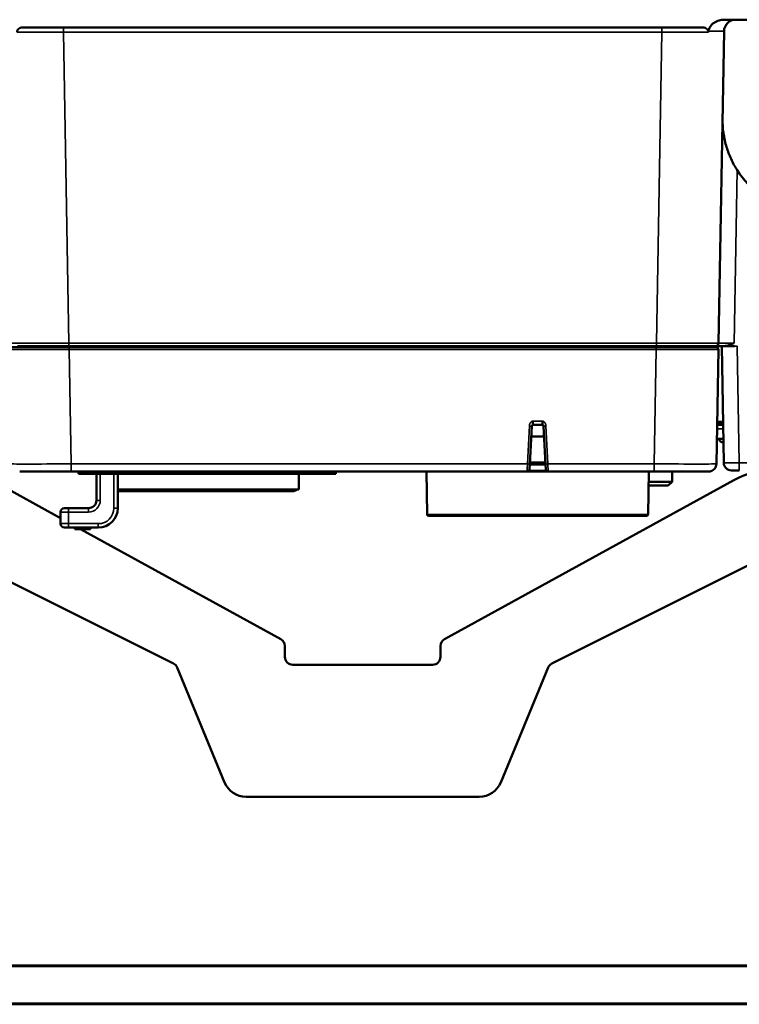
# Model space of a CAD drawing. Header units: millimetres. Extents: x 50 to 3176, y 50 to 2109.
# Tile 132 of 256: x 1144 to 1236, y 324 to 451. Entities that reach past the tile are written whole.
import ezdxf

# ---------------------------------------------------------------- set-up
doc = ezdxf.new("R2010")
doc.units = ezdxf.units.MM
doc.header["$LTSCALE"] = 10
doc.layers.add('Visible (ISO)', color=7, linetype='Continuous', lineweight=50)
doc.layers.add('Visible Narrow (ISO)', color=7, linetype='Continuous', lineweight=35)

msp = doc.modelspace()

# ---------------------------------------------------------------- linework, layer by layer
at = {"layer": 'Visible (ISO)'}
for p, q in [((1304.6068, 450.6384), (1234.4262, 450.6384)), ((1149.4799, 449.6384), (1149.4799, 449.6384)), ((1149.4799, 449.6384), (1226.4261, 449.6384)), ((1233.7267, 409.0314), (1234.4272, 449.1646)), ((1234.2312, 437.9354), (1234.2312, 437.9359)), ((1150.2071, 408.4884), (1142.5407, 408.4884)), ((1147.4457, 408.6384), (1147.1064, 408.6384)), ((1147.4457, 408.6384), (1147.1066, 408.6384)), ((1150.1771, 408.6384), (1150.1389, 408.6384)), ((1150.1775, 408.6384), (1150.177, 408.6384)), ((1225.7284, 408.6384), (1150.1775, 408.6384)), ((1150.2071, 408.4884), (1225.6988, 408.4884)), ((1150.6676, 408.6384), (1150.6637, 408.4884)), ((1156.103, 408.6384), (1156.103, 408.4884)), ((1156.214, 408.6384), (1156.2132, 408.4884)), ((1179.692, 408.6384), (1179.6927, 408.4884)), ((1183.453, 408.6384), (1183.453, 408.4884)), ((1192.453, 408.6384), (1192.453, 408.4884)), ((1196.603, 408.4884), (1196.603, 408.6384)), ((1196.6574, 408.4884), (1196.6582, 408.6384)), ((1199.2844, 408.6384), (1199.2838, 408.4884)), ((1199.348, 408.4884), (1199.348, 408.6384)), ((1202.1122, 408.4884), (1202.1128, 408.6384)), ((1208.453, 408.6384), (1208.453, 408.4884)), ((1212.453, 408.4884), (1212.453, 408.6384)), ((1218.7931, 408.6384), (1218.7937, 408.4884)), ((1221.558, 408.6384), (1221.558, 408.4884)), ((1221.6221, 408.4884), (1221.6215, 408.6384)), ((1224.2477, 408.6384), (1224.2485, 408.4884)), ((1224.303, 408.4884), (1224.303, 408.6384)), ((1225.0072, 408.4884), (1225.0073, 408.4884)), ((1225.2383, 408.6384), (1225.2422, 408.4884)), ((1225.6989, 408.4884), (1233.3743, 408.4884)), ((1225.7678, 408.6384), (1225.7289, 408.6384)), ((1225.7293, 408.6384), (1225.7289, 408.6384)), ((1228.1569, 408.6384), (1227.9347, 408.6384)), ((1228.7436, 408.6384), (1228.4602, 408.6384)), ((1228.7436, 408.6384), (1228.4602, 408.6384)), ((1228.8734, 408.6384), (1228.835, 408.6384)), ((1228.8734, 408.6384), (1228.835, 408.6384)), ((1233.4408, 393.471), (1233.6976, 408.1842)), ((1234.3872, 393.621), (1234.125, 408.6384)), ((1234.4153, 408.6384), (1234.3918, 408.6384)), ((1234.4153, 408.6384), (1235.7731, 408.6384)), ((1209.4395, 393.4605), (1209.6955, 398.3461)), ((1211.0606, 398.4884), (1209.8453, 398.4884)), ((1211.2104, 398.3461), (1211.4665, 393.4605)), ((1234.3022, 398.4884), (1233.5284, 398.4884)), ((1233.5354, 398.8884), (1233.7097, 398.8884)), ((1233.7429, 398.8884), (1234.2952, 398.8884)), ((1209.6243, 396.9884), (1211.2816, 396.9884)), ((1233.497, 396.6884), (1234.3336, 396.6884)), ((1209.4395, 393.4605), (1209.4034, 392.7727)), ((1211.465, 393.4884), (1209.4409, 393.4884)), ((1211.4665, 393.4606), (1211.5025, 392.7727)), ((1150.4638, 392.4884), (1143.8446, 392.4884)), ((1150.4639, 392.4884), (1150.4638, 392.4884)), ((1209.1033, 392.4884), (1150.4639, 392.4884)), ((1151.403, 392.1884), (1151.403, 392.4884)), ((1154.903, 392.1884), (1151.403, 392.1884)), ((1153.703, 388.7884), (1153.703, 392.1884)), ((1156.4824, 392.1884), (1154.903, 392.1884)), ((1156.453, 392.1884), (1156.453, 387.7884)), ((1156.4824, 392.1884), (1158.4453, 392.1884)), ((1158.4453, 392.1884), (1158.9736, 392.1884)), ((1158.9736, 392.1884), (1160.9535, 392.1884)), ((1174.5888, 392.1884), (1160.9535, 392.1884)), ((1175.6355, 392.1884), (1174.5888, 392.1884)), ((1175.6356, 392.1884), (1175.6378, 392.1884)), ((1175.6378, 392.1884), (1176.0979, 392.1884)), ((1176.0979, 392.1884), (1177.6601, 392.1884)), ((1181.003, 392.1884), (1177.6601, 392.1884)), ((1179.753, 392.1884), (1179.753, 390.1884)), ((1184.503, 392.1884), (1181.003, 392.1884)), ((1184.503, 392.4884), (1184.503, 392.1884)), ((1196.249, 386.9849), (1196.1529, 392.4884)), ((1211.7975, 392.4884), (1209.1097, 392.4884)), ((1225.442, 392.4884), (1211.8021, 392.4884)), ((1224.6569, 386.9849), (1224.753, 392.4884)), ((1225.442, 392.4884), (1231.8545, 392.4884)), ((1227.753, 392.4884), (1227.753, 391.1884)), ((1236.3867, 392.6386), (1235.3869, 392.6386)), ((1236.3869, 392.6386), (1235.3869, 392.6386)), ((1236.3867, 392.6386), (1236.3866, 392.6386)), ((1140.2036, 391.4006), (1149.103, 386.5059)), ((1198.471, 370.9234), (1235.7023, 391.4006)), ((1227.253, 390.6884), (1224.7216, 390.6884)), ((1227.753, 391.1884), (1224.7303, 391.1884)), ((1227.253, 390.6884), (1227.753, 391.1884)), ((1179.753, 390.1884), (1156.453, 390.1884)), ((1158.7789, 389.9884), (1156.6379, 389.9884)), ((1158.7789, 389.9884), (1158.7039, 390.1884)), ((1177.1271, 389.9884), (1158.7789, 389.9884)), ((1177.1271, 389.9884), (1177.2021, 390.1884)), ((1179.068, 389.9884), (1177.1271, 389.9884)), ((1149.603, 387.7884), (1150.103, 387.7884)), ((1150.103, 387.7884), (1152.703, 387.7884)), ((1149.103, 385.7884), (1149.103, 387.2884)), ((1224.4569, 386.7884), (1196.449, 386.7884)), ((1150.103, 385.2884), (1149.603, 385.2884)), ((1153.953, 385.2884), (1150.103, 385.2884)), ((1150.953, 385.0884), (1150.953, 385.2884)), ((1152.953, 385.0884), (1152.953, 385.2884)), ((1150.953, 385.0884), (1152.953, 385.0884)), ((1151.6802, 385.0884), (1177.4349, 370.9234)), ((1163.6181, 367.8059), (1138.1641, 380.5329)), ((1237.7418, 380.5329), (1212.2879, 367.8059)), ((1177.953, 368.6384), (1177.953, 370.0472)), ((1197.953, 370.0472), (1197.953, 368.6384)), ((1196.953, 367.6384), (1178.953, 367.6384)), ((1170.188, 352.4962), (1164.0955, 367.2922)), ((1211.8104, 367.2922), (1205.7179, 352.4962)), ((1172.962, 350.6384), (1202.9439, 350.6384)), ((1003.453, 328.9384), (1372.453, 328.9384)), ((1372.453, 323.9384), (1003.453, 323.9384))]:
    msp.add_line(p, q, dxfattribs=at)
for centre, radius, start, end in [((1235.927, 449.1384), 1.5, 90.000808, 178.999093), ((1246.2294, 437.7266), 12, 212.549417, 254.555388), ((1233.3267, 409.0384), 0.4, 321.500533, 358.994196), ((1233.7097, 398.5884), 0.3, 19.480242, 89.998689), ((1233.7429, 398.5884), 0.3, 90.001311, 93.172799), ((1234.2754, 398.7884), 0.3, 199.462199, 270), ((1234.203, 396.6884), 0.4, 180, 290.063481), ((1209.1038, 392.7884), 0.3, 269.906578, 357.00003), ((1211.8021, 392.7884), 0.3, 183.010089, 270.000217), ((1235.3869, 393.6384), 0.9998, 181.004993, 269.999976), ((1240.5215, 382.6384), 10, 90, 118.810794), ((1156.6379, 390.4884), 0.5, 248.286073, 270), ((1179.068, 390.4884), 0.5, 270, 323.130102), ((1149.603, 387.2884), 0.5, 90, 180), ((1152.703, 388.7884), 1, 270, 0), ((1153.953, 387.7884), 2.5, 270, 0), ((1196.449, 386.9884), 0.2, 181, 270), ((1224.4569, 386.9884), 0.2, 270, 359), ((1149.603, 385.7884), 0.5, 180, 270), ((1176.953, 370.0472), 1, 0, 61.189206), ((1198.953, 370.0472), 1, 118.810794, 180), ((1163.1708, 366.9114), 1, 22.380135, 63.434949), ((1178.953, 368.6384), 1, 180, 270), ((1196.953, 368.6384), 1, 270, 0), ((1212.7351, 366.9114), 1, 116.565051, 157.619865), ((1172.962, 353.6384), 3, 202.380135, 270), ((1202.9439, 353.6384), 3, 270, 337.619865)]:
    msp.add_arc(centre, radius, start, end, dxfattribs=at)
for centre, major_axis, ratio, start_param, end_param in [((1149.4796, 449.6381), (-7.3987, 0.0001), 0.00004641, 4.71234775, 5.49490572), ((1226.4265, 449.6381), (7.3984, 0.0001), 0.00004984, 0.78826636, 1.57085954), ((1150.1775, 408.6386), (-7.5984, -0.0001), 0.00001758, 0.73260801, 1.56571575), ((1153.2045, 408.6379), (-6.1283, 0.0006), 0.00003312, 5.46266242, 5.48784493), ((1153.2045, 408.6379), (-6.1283, 0.0006), 0.00003312, 5.33537821, 5.46212076), ((1225.7284, 408.6386), (-7.5984, 0.0001), 0.00001722, 1.57617373, 2.4160657), ((1222.7015, 408.6379), (-6.1283, -0.0006), 0.00003381, 3.98941218, 4.0893293), ((1222.7015, 408.6379), (-6.1283, -0.0006), 0.00003381, 3.9380406, 3.98883724), ((1225.7282, 408.6386), (7.5986, -0.0001), 0.00001723, 5.7844114, 5.94657927), ((1209.8439, 398.9884), (0.0014, -0.5), 0.0003272, 5.78178781, 6.28318425), ((1211.062, 398.9884), (-0.0014, -0.5), 0.00032822, 0.00000106, 0.50174679), ((1209.1399, 393.4762), (0.2996, -0.0157), 0.0174285, 0, 0.00019441), ((1211.766, 393.4762), (-0.2996, -0.0157), 0.0174285, 6.28307091, 6.28318531), ((1225.4421, 393.4884), (7.9987, -0.0174), 0.00218068, 6.28314513, 6.28319427), ((1236.3872, 393.6384), (-2, -0.0174), 0.01308477, 0.0001143, 0.00021483), ((1149.8536, 392.4884), (-0.6998, 0), 0.00002807, 2.63040666, 2.63047246)]:
    msp.add_ellipse(centre, major_axis=major_axis, ratio=ratio, start_param=start_param, end_param=end_param, dxfattribs=at)
for points, knots in [([(1232.4114, 449.1707), (1232.4316, 449.2639), (1232.4561, 449.3572), (1232.5299, 449.5501), (1232.5819, 449.6478), (1232.7716, 449.9299), (1232.9464, 450.1016), (1233.3449, 450.3737), (1233.5587, 450.4747), (1233.9901, 450.6048), (1234.2083, 450.6384), (1234.4262, 450.6384)], [0.001349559, 0.001349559, 0.001349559, 0.001349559, 0.030456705, 0.030456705, 0.063665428, 0.063665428, 0.132886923, 0.132886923, 0.196931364, 0.196931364, 0.256912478, 0.256912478, 0.256912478, 0.256912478]), ([(1143.5072, 449.0238), (1143.5066, 449.0287), (1143.506, 449.0336), (1143.5054, 449.0384), (1143.4983, 449.1051), (1143.509, 449.1849), (1143.5601, 449.3158), (1143.6119, 449.3873), (1143.7317, 449.497), (1143.8247, 449.5493), (1144.0149, 449.6182), (1144.1495, 449.6384), (1144.263, 449.6384)], [-0.001468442, -0.001468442, -0.001468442, -0.001468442, 0, 0, 0, 0.020258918, 0.020258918, 0.042428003, 0.042428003, 0.06914813, 0.06914813, 0.103184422, 0.103184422, 0.103184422, 0.103184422]), ([(1231.6429, 449.6384), (1231.7564, 449.6384), (1231.891, 449.6182), (1232.0812, 449.5493), (1232.1742, 449.497), (1232.294, 449.3873), (1232.3458, 449.3158), (1232.3832, 449.2199), (1232.3913, 449.1891), (1232.4092, 449.1609)], [-0.1031831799, -0.1031831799, -0.1031831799, -0.1031831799, -0.0691477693, -0.0691477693, -0.0424279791, -0.0424279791, -0.0202589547, -0.0202589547, -0.011350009, -0.011350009, -0.011350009, -0.011350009]), ([(1232.4093, 449.1601), (1232.4097, 449.1443), (1232.4107, 449.1143), (1232.4025, 449.0716), (1232.4, 449.0396), (1232.3987, 449.0236)], [0.066394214, 0.066394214, 0.066394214, 0.066394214, 0.333333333, 0.666666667, 1, 1, 1, 1]), ([(1234.2312, 437.936), (1234.2211, 437.3524), (1234.255, 436.7122), (1234.4324, 435.4363), (1234.576, 434.8003), (1234.8979, 433.7459), (1235.091, 433.2268), (1235.5578, 432.2104), (1235.8318, 431.7129), (1236.1143, 431.2703)], [-2.178849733, -2.178849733, -2.178849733, -2.178849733, -1.987926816, -1.987926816, -1.797003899, -1.797003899, -1.639298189, -1.639298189, -1.481757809, -1.481757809, -1.481757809, -1.481757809]), ([(1144.5287, 408.6384), (1144.1727, 408.6384), (1143.8398, 408.6384), (1143.5612, 408.6384), (1143.546, 408.6384)], [0.532974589, 0.532974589, 0.532974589, 0.532974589, 0.666666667, 0.674436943, 0.674436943, 0.674436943, 0.674436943]), ([(1150.6677, 408.6384), (1150.5274, 408.6384), (1150.3881, 408.6384), (1150.0401, 408.6384), (1149.8322, 408.6384), (1149.6265, 408.6384)], [0.286108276, 0.286108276, 0.286108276, 0.286108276, 0.329809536, 0.329809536, 0.39627344, 0.39627344, 0.39627344, 0.39627344]), ([(1228.0567, 408.6384), (1227.3597, 408.6384), (1226.6006, 408.6384), (1224.7266, 408.6384), (1223.5559, 408.6384), (1222.4014, 408.6384)], [0.991569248, 0.991569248, 0.991569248, 0.991569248, 1.242060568, 1.242060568, 1.588381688, 1.588381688, 1.588381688, 1.588381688]), ([(1232.4011, 408.6384), (1232.3727, 408.6384), (1232.0912, 408.6384), (1231.7532, 408.6384), (1231.4111, 408.6384)], [0.318449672, 0.318449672, 0.318449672, 0.318449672, 0.333333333, 0.462768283, 0.462768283, 0.462768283, 0.462768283]), ([(1232.9003, 408.6384), (1232.8665, 408.6384), (1232.8309, 408.6384), (1232.7359, 408.6384), (1232.6739, 408.6384), (1232.6075, 408.6384)], [0.315940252, 0.315940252, 0.315940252, 0.315940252, 0.3465273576, 0.3465273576, 0.3934043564, 0.3934043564, 0.3934043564, 0.3934043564]), ([(1233.3325, 408.6384), (1233.3232, 408.6384), (1233.2149, 408.6384), (1232.9649, 408.6384), (1232.9003, 408.6384)], [0.002269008, 0.002269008, 0.002269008, 0.002269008, 0.166666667, 0.215623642, 0.215623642, 0.215623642, 0.215623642]), ([(1233.5495, 408.7062), (1233.5136, 408.6821), (1233.4732, 408.6637), (1233.4155, 408.6481), (1233.3992, 408.6447), (1233.3745, 408.6412), (1233.3661, 408.6403), (1233.3534, 408.6393), (1233.3492, 408.6391), (1233.3428, 408.6388), (1233.3406, 408.6387), (1233.3374, 408.6386), (1233.3362, 408.6386), (1233.3342, 408.6385), (1233.3332, 408.6385), (1233.3325, 408.6385)], [0, 0, 0, 0, 0.0129729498, 0.0129729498, 0.0179436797, 0.0179436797, 0.0204693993, 0.0204693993, 0.0217498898, 0.0217498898, 0.0224171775, 0.0224171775, 0.0227824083, 0.0227824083, 0.0231859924, 0.0231859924, 0.0231859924, 0.0231859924]), ([(1233.3557, 408.6393), (1233.3654, 408.6393), (1233.409, 408.6386), (1233.4991, 408.6384), (1233.5056, 408.6384)], [0.004274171, 0.004274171, 0.004274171, 0.004274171, 0.333333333, 0.3582052, 0.3582052, 0.3582052, 0.3582052]), ([(1233.3743, 408.4884), (1233.3823, 408.4884), (1233.3883, 408.4884), (1233.3951, 408.4884), (1233.3968, 408.4884), (1233.3977, 408.4884), (1233.3977, 408.4884), (1233.3981, 408.4884), (1233.3982, 408.4884), (1233.3986, 408.4884), (1233.3987, 408.4884), (1233.3992, 408.4884), (1233.3994, 408.4884), (1233.3999, 408.4884), (1233.4001, 408.4884), (1233.4006, 408.4884), (1233.4008, 408.4884), (1233.4017, 408.4884), (1233.4023, 408.4884), (1233.4054, 408.4883), (1233.4081, 408.4883), (1233.4313, 408.4872), (1233.452, 408.4842), (1233.492, 408.474), (1233.5116, 408.4667), (1233.5486, 408.4485), (1233.5663, 408.4374), (1233.5988, 408.4119), (1233.6138, 408.3975), (1233.6404, 408.3659), (1233.6522, 408.3486), (1233.6717, 408.3122), (1233.6796, 408.2929), (1233.6939, 408.2444), (1233.6981, 408.2141), (1233.6976, 408.1842)], [0, 0, 0, 0, 0.030815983, 0.030815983, 0.053925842, 0.053925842, 0.058258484, 0.058258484, 0.059071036, 0.059071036, 0.059456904, 0.059456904, 0.059650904, 0.059650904, 0.059747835, 0.059747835, 0.059844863, 0.059844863, 0.060040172, 0.060040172, 0.060819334, 0.060819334, 0.067018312, 0.067018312, 0.073213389, 0.073213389, 0.079408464, 0.079408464, 0.08560354, 0.08560354, 0.091798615, 0.091798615, 0.097993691, 0.097993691, 0.106968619, 0.106968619, 0.106968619, 0.106968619]), ([(1233.5495, 408.7062), (1233.5584, 408.7122), (1233.567, 408.7185), (1233.5754, 408.7252), (1233.5909, 408.7374), (1233.6055, 408.7509), (1233.619, 408.7654), (1233.6262, 408.7731), (1233.6332, 408.7811), (1233.6398, 408.7894)], [0.377351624, 0.377351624, 0.377351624, 0.377351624, 0.429398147, 0.429398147, 0.429398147, 0.525306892, 0.525306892, 0.525306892, 0.576651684, 0.576651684, 0.576651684, 0.576651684]), ([(1235.726, 409.028), (1235.7085, 409.0202), (1235.6911, 409.0123), (1235.5218, 408.9369), (1235.3312, 408.8528), (1234.9284, 408.7105), (1234.6693, 408.6384), (1234.4149, 408.6384)], [-0.005731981, -0.005731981, -0.005731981, -0.005731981, 0, 0, 0.049867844, 0.049867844, 0.103924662, 0.103924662, 0.103924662, 0.103924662]), ([(1209.8453, 398.4884), (1209.8436, 398.4884), (1209.8419, 398.4884), (1209.837, 398.4882), (1209.8339, 398.488), (1209.8274, 398.4874), (1209.8241, 398.487), (1209.8186, 398.486), (1209.8164, 398.4856), (1209.8117, 398.4846), (1209.8092, 398.484), (1209.8032, 398.4825), (1209.7998, 398.4814), (1209.7939, 398.4794), (1209.7913, 398.4784), (1209.7842, 398.4755), (1209.7798, 398.4735), (1209.7719, 398.4693), (1209.7683, 398.4672), (1209.7594, 398.4616), (1209.754, 398.4576), (1209.7479, 398.4525), (1209.7471, 398.4518), (1209.7448, 398.4497), (1209.7432, 398.4484), (1209.7377, 398.4431), (1209.7337, 398.4389), (1209.7267, 398.4303), (1209.7236, 398.4262), (1209.7203, 398.4214), (1209.7201, 398.4211), (1209.7173, 398.4168), (1209.7148, 398.4125), (1209.7103, 398.4041), (1209.7083, 398.3999), (1209.7052, 398.3923), (1209.704, 398.389), (1209.7025, 398.3845), (1209.7022, 398.3834), (1209.7006, 398.3782), (1209.6996, 398.374), (1209.6979, 398.366), (1209.6972, 398.3621), (1209.6962, 398.3545), (1209.6958, 398.3508), (1209.6956, 398.3468), (1209.6956, 398.3465), (1209.6955, 398.3463)], [0, 0, 0, 0, 0.02192638, 0.02192638, 0.06404658, 0.06404658, 0.11035118, 0.11035118, 0.14285714, 0.14285714, 0.18232529, 0.18232529, 0.23984336, 0.23984336, 0.28571429, 0.28571429, 0.36463282, 0.36463282, 0.42857143, 0.42857143, 0.52803859, 0.52803859, 0.54296043, 0.54296043, 0.57142857, 0.57142857, 0.64733658, 0.64733658, 0.71019194, 0.71019194, 0.71428571, 0.71428571, 0.76968262, 0.76968262, 0.81905134, 0.81905134, 0.85714286, 0.85714286, 0.86944877, 0.86944877, 0.91496885, 0.91496885, 0.95748442, 0.95748442, 0.99708898, 0.99708898, 1, 1, 1, 1]), ([(1209.8451, 398.55), (1209.845, 398.572), (1209.8448, 398.6385), (1209.8449, 398.786), (1209.8451, 398.915), (1209.8451, 398.9797)], [0.32300859, 0.32300859, 0.32300859, 0.32300859, 0.5, 0.75, 0.999989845, 0.999989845, 0.999989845, 0.999989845]), ([(1211.2104, 398.3463), (1211.2101, 398.3501), (1211.2098, 398.3538), (1211.2088, 398.3617), (1211.2081, 398.3659), (1211.2063, 398.3741), (1211.2053, 398.3782), (1211.2038, 398.3832), (1211.2035, 398.3842), (1211.2018, 398.3894), (1211.2002, 398.3937), (1211.1964, 398.4024), (1211.1943, 398.4068), (1211.1902, 398.414), (1211.1885, 398.4169), (1211.1863, 398.4204), (1211.1858, 398.421), (1211.1825, 398.4261), (1211.1794, 398.4301), (1211.1729, 398.4381), (1211.1693, 398.4419), (1211.1638, 398.4474), (1211.1617, 398.4492), (1211.1544, 398.4557), (1211.1489, 398.4599), (1211.143, 398.4638), (1211.1427, 398.464), (1211.1385, 398.4667), (1211.1345, 398.469), (1211.1264, 398.4733), (1211.1222, 398.4753), (1211.1145, 398.4785), (1211.1111, 398.4798), (1211.1048, 398.4818), (1211.102, 398.4826), (1211.0968, 398.484), (1211.0943, 398.4846), (1211.0886, 398.4858), (1211.0853, 398.4864), (1211.0788, 398.4874), (1211.0757, 398.4877), (1211.0702, 398.4881), (1211.068, 398.4883), (1211.064, 398.4884), (1211.0623, 398.4884), (1211.0606, 398.4884)], [0, 0, 0, 0, 0.040691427, 0.040691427, 0.086228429, 0.086228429, 0.131765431, 0.131765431, 0.142857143, 0.142857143, 0.191894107, 0.191894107, 0.246323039, 0.246323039, 0.285714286, 0.285714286, 0.294965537, 0.294965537, 0.35903701, 0.35903701, 0.428571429, 0.428571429, 0.46652006, 0.46652006, 0.566031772, 0.566031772, 0.571428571, 0.571428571, 0.641236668, 0.641236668, 0.714285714, 0.714285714, 0.773535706, 0.773535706, 0.818691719, 0.818691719, 0.857142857, 0.857142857, 0.904609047, 0.904609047, 0.947708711, 0.947708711, 0.978095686, 0.978095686, 1, 1, 1, 1]), ([(1211.0608, 398.9797), (1211.0608, 398.915), (1211.061, 398.786), (1211.0611, 398.6386), (1211.0609, 398.5721), (1211.0609, 398.5501)], [0.000009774, 0.000009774, 0.000009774, 0.000009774, 0.25, 0.5, 0.677125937, 0.677125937, 0.677125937, 0.677125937]), ([(1233.4408, 393.471), (1233.4389, 393.3629), (1233.419, 393.2537), (1233.3469, 393.052), (1233.2945, 392.9566), (1233.1638, 392.7892), (1233.0839, 392.7152), (1232.9071, 392.5974), (1232.808, 392.5522), (1232.6549, 392.5102), (1232.6029, 392.5002), (1232.5242, 392.4915), (1232.4976, 392.4897), (1232.4661, 392.4887), (1232.4611, 392.4886), (1232.4545, 392.4885), (1232.4527, 392.4885), (1232.4498, 392.4885), (1232.4485, 392.4885), (1232.447, 392.4885), (1232.4465, 392.4884), (1232.4453, 392.4884), (1232.4447, 392.4884), (1232.4426, 392.4884), (1232.4425, 392.4884), (1232.4419, 392.4884), (1232.4418, 392.4884), (1232.4412, 392.4884), (1232.441, 392.4884), (1232.4399, 392.4884), (1232.4388, 392.4884), (1232.4323, 392.4884), (1232.423, 392.4884), (1232.368, 392.4884), (1232.286, 392.4884), (1232.0808, 392.4884), (1231.9767, 392.4884), (1231.8545, 392.4884)], [0, 0, 0, 0, 0.032429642, 0.032429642, 0.064272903, 0.064272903, 0.096137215, 0.096137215, 0.128000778, 0.128000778, 0.14377823, 0.14377823, 0.151749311, 0.151749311, 0.153243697, 0.153243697, 0.153767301, 0.153767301, 0.154172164, 0.154172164, 0.154373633, 0.154373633, 0.154781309, 0.154781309, 0.156409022, 0.156409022, 0.158009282, 0.158009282, 0.162809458, 0.162809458, 0.177210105, 0.177210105, 0.220430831, 0.220430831, 0.350596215, 0.350596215, 0.442068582, 0.442068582, 0.442068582, 0.442068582]), ([(1185.3941, 392.4884), (1185.3787, 392.4884), (1185.3674, 392.4884), (1185.3575, 392.4884), (1185.3553, 392.4884), (1185.354, 392.4884), (1185.354, 392.4884), (1185.354, 392.4884)], [0, 0, 0, 0, 0.0177015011, 0.0177015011, 0.0255587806, 0.0255587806, 0.025561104, 0.025561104, 0.025561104, 0.025561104])]:
    msp.add_open_spline(points, degree=3, knots=knots, dxfattribs=at)
for points in [[(1232.4092, 449.1609), (1232.4097, 449.1629), (1232.4101, 449.1648), (1232.4105, 449.1668)], [(1149.2301, 408.6384), (1148.6009, 408.6384), (1147.9998, 408.6384), (1147.4457, 408.6384)], [(1227.909, 408.6384), (1227.3924, 408.6384), (1226.844, 408.6384), (1226.2771, 408.6384)], [(1233.883, 408.6384), (1233.7268, 408.6384), (1233.5981, 408.6384), (1233.5057, 408.6384)], [(1233.6976, 408.1842), (1233.6976, 408.1842), (1233.6976, 408.1842), (1233.6976, 408.1842)], [(1233.883, 408.6384), (1234.0248, 408.6384), (1234.1926, 408.6384), (1234.3918, 408.6384)], [(1209.6955, 398.3463), (1209.6955, 398.3463), (1209.6955, 398.3463), (1209.6955, 398.3463)]]:
    msp.add_open_spline(points, degree=3, dxfattribs=at)
at = {"layer": 'Visible Narrow (ISO)'}
for p, q in [((1150.178, 409.0314), (1149.4799, 449.0299)), ((1226.4261, 449.0286), (1149.4799, 449.0299)), ((1226.4261, 449.0286), (1225.7279, 409.0314)), ((1235.726, 409.028), (1236.1143, 431.2703)), ((1150.178, 409.0314), (1225.7279, 409.0314)), ((1225.6989, 408.1836), (1150.2071, 408.1842)), ((1150.4639, 393.471), (1150.2071, 408.1842)), ((1225.6989, 408.1836), (1225.442, 393.471)), ((1236.3867, 393.6122), (1236.1244, 408.6382)), ((1209.3959, 398.3567), (1209.1399, 393.471)), ((1209.8453, 398.9797), (1211.0607, 398.9797)), ((1211.766, 393.471), (1211.51, 398.3567)), ((1234.3109, 397.9884), (1233.5197, 397.9884)), ((1233.5319, 398.6885), (1233.9925, 398.6885)), ((1233.9925, 398.6885), (1234.2987, 398.6885)), ((1150.4639, 393.471), (1209.1399, 393.471)), ((1209.434, 393.3568), (1211.4719, 393.3568)), ((1209.4512, 393.6849), (1211.4547, 393.6849)), ((1211.766, 393.471), (1225.442, 393.471)), ((1211.766, 393.471), (1211.8021, 392.4884)), ((1225.442, 392.4884), (1225.442, 393.471)), ((1236.3867, 393.6122), (1265.9533, 393.6122)), ((1236.3867, 393.6122), (1236.3867, 392.6386)), ((1154.203, 392.1884), (1154.203, 388.7884)), ((1154.903, 392.4884), (1154.903, 392.1884)), ((1155.953, 387.7884), (1155.953, 392.1884)), ((1156.5679, 392.4884), (1156.4824, 392.1884)), ((1158.4453, 392.1884), (1158.5309, 392.4884)), ((1175.9842, 392.4884), (1176.0979, 392.1885)), ((1177.6601, 392.1884), (1177.5464, 392.4884)), ((1181.003, 392.1884), (1181.003, 392.4884)), ((1211.5538, 392.62), (1209.3521, 392.62)), ((1150.103, 387.2884), (1150.103, 387.7884)), ((1152.703, 387.7884), (1152.703, 387.2884)), ((1154.203, 388.7884), (1153.703, 388.7884)), ((1156.453, 387.7884), (1155.953, 387.7884)), ((1149.103, 387.2884), (1150.103, 387.2884)), ((1152.703, 387.2884), (1150.103, 387.2884)), ((1150.103, 387.2884), (1150.103, 385.7884)), ((1224.6569, 386.9849), (1196.249, 386.9849)), ((1150.103, 385.7884), (1149.103, 385.7884)), ((1150.103, 385.7884), (1153.953, 385.7884)), ((1150.103, 385.2884), (1150.103, 385.7884)), ((1153.953, 385.7884), (1153.953, 385.2884)), ((1372.453, 328.7884), (1003.453, 328.7884)), ((1003.453, 324.0884), (1372.453, 324.0884))]:
    msp.add_line(p, q, dxfattribs=at)
for centre, radius in [((1152.703, 388.7884), 1.5), ((1153.953, 387.7884), 2)]:
    msp.add_arc(centre, radius, 270, 0, dxfattribs=at)
for centre, major_axis, ratio, start_param, end_param in [((1149.4798, 449.0384), (0, 0.6), 0.00003509, 4.69818804, 6.28316313), ((1226.4261, 449.0384), (0, 0.6), 0.00005832, 0.00005749, 1.58717551), ((1150.1777, 409.0384), (-7.9984, -0.007), 0.00087279, 0.0000174, 1.57083816), ((1150.117, 408.9384), (0, -0.3), 0.58360965, 0, 0.01155562), ((1150.178, 409.0384), (0, -0.4), 0.00005946, 0.00040207, 1.55329522), ((1150.2071, 408.1884), (0, 0.3), 0.00005325, 4.69820829, 6.2831481), ((1225.6989, 408.1884), (0, 0.3), 0.00005265, 0.00003706, 1.58683971), ((1225.7256, 409.0384), (8.0011, -0.007), 0.00087294, 4.71267896, 6.28311168), ((1225.7279, 409.0384), (0, -0.4), 0.00005846, 4.72989641, 6.28277615), ((1225.7889, 408.9384), (0, -0.3), 0.58360965, 6.27099918, 6.28318498), ((1150.466, 393.4884), (-8.0009, -0.0175), 0.00218082, 0.00008179, 1.57052586), ((1150.4638, 393.4884), (0, -1), 0.00004971, 0.0000072, 1.55333694), ((1209.1399, 393.4762), (0.2996, -0.0157), 0.0174285, 4.71330047, 6.28318531), ((1211.766, 393.4762), (-0.2996, -0.0157), 0.0174285, 0, 1.56988396), ((1225.4421, 393.4884), (7.9987, -0.0174), 0.00218068, 4.71238484, 6.28314513), ((1236.3872, 393.6384), (-2, -0.0174), 0.01308477, 0.00021483, 1.57045286), ((1305.3874, 489.8217), (-101.5344, -356.0792), 0.33036609, 5.08193314, 5.08280494), ((1349.5007, 483.8671), (115.8646, 369.4501), 0.42417354, 1.95074879, 1.95157915)]:
    msp.add_ellipse(centre, major_axis=major_axis, ratio=ratio, start_param=start_param, end_param=end_param, dxfattribs=at)
for points, knots in [([(1143.5072, 449.0238), (1143.6473, 449.0236), (1143.7936, 449.0235), (1143.9457, 449.0235), (1144.0977, 449.0234), (1144.2555, 449.0234), (1144.4186, 449.0234), (1144.5817, 449.0234), (1144.75, 449.0234), (1144.9231, 449.0235), (1145.0196, 449.0236), (1145.1176, 449.0236), (1145.217, 449.0237), (1145.3943, 449.0238), (1145.5759, 449.024), (1145.7614, 449.0241), (1145.9469, 449.0243), (1146.1362, 449.0245), (1146.3287, 449.0248), (1146.5213, 449.025), (1146.717, 449.0252), (1146.9155, 449.0255), (1147.0299, 449.0257), (1147.1452, 449.0258), (1147.2613, 449.026), (1147.4632, 449.0263), (1147.6674, 449.0266), (1147.8733, 449.0269), (1148.0792, 449.0273), (1148.2867, 449.0276), (1148.4953, 449.028), (1148.7038, 449.0283), (1148.9134, 449.0287), (1149.1234, 449.0292), (1149.2421, 449.0294), (1149.361, 449.0297), (1149.4799, 449.0299)], [0, 0, 0, 0, 0.09370299, 0.09370299, 0.09370299, 0.1873949, 0.1873949, 0.1873949, 0.28108231, 0.28108231, 0.28108231, 0.33333333, 0.33333333, 0.33333333, 0.42653968, 0.42653968, 0.42653968, 0.51973094, 0.51973094, 0.51973094, 0.61291665, 0.61291665, 0.61291665, 0.66666667, 0.66666667, 0.66666667, 0.76015667, 0.76015667, 0.76015667, 0.85364092, 0.85364092, 0.85364092, 0.94713056, 0.94713056, 0.94713056, 1, 1, 1, 1]), ([(1226.4261, 449.0286), (1226.6364, 449.0283), (1226.8468, 449.028), (1227.2662, 449.0274), (1227.4752, 449.0271), (1227.8907, 449.0265), (1228.0971, 449.0262), (1228.4166, 449.0257), (1228.531, 449.0256), (1228.8458, 449.0252), (1229.0448, 449.025), (1229.4368, 449.0247), (1229.63, 449.0245), (1230.0092, 449.0243), (1230.1954, 449.0242), (1230.4827, 449.0241), (1230.5866, 449.024), (1230.8669, 449.0239), (1231.0404, 449.0238), (1231.3775, 449.0237), (1231.541, 449.0237), (1231.8573, 449.0236), (1232.0099, 449.0236), (1232.2392, 449.0236), (1232.3199, 449.0236), (1232.3987, 449.0236)], [0, 0, 0, 0, 0.093570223, 0.093570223, 0.1871354, 0.1871354, 0.280706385, 0.280706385, 0.333333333, 0.333333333, 0.426499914, 0.426499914, 0.519659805, 0.519659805, 0.612826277, 0.612826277, 0.666666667, 0.666666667, 0.76021909, 0.76021909, 0.853765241, 0.853765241, 0.947315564, 0.947315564, 1, 1, 1, 1]), ([(1234.4272, 449.1646), (1234.4272, 449.1669), (1234.3498, 449.1684), (1234.2025, 449.1701), (1234.1994, 449.1701), (1234.1962, 449.1702), (1234.193, 449.1702), (1234.1873, 449.1703), (1234.1815, 449.1703), (1234.1755, 449.1704), (1234.0339, 449.1719), (1233.8359, 449.1735), (1233.5808, 449.1736), (1233.5607, 449.1736), (1233.5401, 449.1736), (1233.5192, 449.1735), (1233.492, 449.1735), (1233.4642, 449.1735), (1233.4358, 449.1734), (1233.155, 449.1729), (1232.8135, 449.1709), (1232.4092, 449.1609)], [0, 0, 0, 0, 0.326366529, 0.326366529, 0.326366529, 0.333333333, 0.333333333, 0.333333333, 0.345748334, 0.345748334, 0.345748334, 0.643133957, 0.643133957, 0.643133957, 0.666666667, 0.666666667, 0.666666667, 0.697261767, 0.697261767, 0.697261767, 0.999274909, 0.999274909, 0.999274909, 0.999274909]), ([(1142.2083, 408.1836), (1142.2083, 408.1835), (1142.2166, 408.1833), (1142.2497, 408.183), (1142.2746, 408.1828), (1142.3355, 408.1825), (1142.3693, 408.1823), (1142.4557, 408.182), (1142.5106, 408.1819), (1142.6362, 408.1817), (1142.707, 408.1817), (1142.8517, 408.1815), (1142.9234, 408.1815), (1143.0917, 408.1814), (1143.1904, 408.1813), (1143.4021, 408.1813), (1143.5151, 408.1812), (1143.7363, 408.1812), (1143.8425, 408.1812), (1144.0844, 408.1811), (1144.222, 408.1811), (1144.5092, 408.1812), (1144.6589, 408.1812), (1144.9455, 408.1813), (1145.0808, 408.1813), (1145.3842, 408.1814), (1145.5537, 408.1814), (1145.9021, 408.1816), (1146.081, 408.1816), (1146.4186, 408.1818), (1146.5762, 408.1819), (1146.9258, 408.1821), (1147.1189, 408.1822), (1147.5112, 408.1824), (1147.7103, 408.1826), (1148.082, 408.1828), (1148.2538, 408.1829), (1148.632, 408.1832), (1148.8388, 408.1833), (1149.255, 408.1836), (1149.4643, 408.1837), (1149.8515, 408.1839), (1150.0293, 408.1841), (1150.2071, 408.1842)], [0.000032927, 0.000032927, 0.000032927, 0.000032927, 0.050209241, 0.050209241, 0.100422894, 0.100422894, 0.142857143, 0.142857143, 0.193082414, 0.193082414, 0.243311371, 0.243311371, 0.285714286, 0.285714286, 0.335918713, 0.335918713, 0.386126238, 0.386126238, 0.428571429, 0.428571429, 0.478772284, 0.478772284, 0.528975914, 0.528975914, 0.571428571, 0.571428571, 0.621633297, 0.621633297, 0.671840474, 0.671840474, 0.714285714, 0.714285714, 0.764509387, 0.764509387, 0.814734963, 0.814734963, 0.857142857, 0.857142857, 0.907348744, 0.907348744, 0.957555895, 0.957555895, 1, 1, 1, 1]), ([(1225.6989, 408.1836), (1225.9092, 408.1835), (1226.1195, 408.1833), (1226.5388, 408.183), (1226.7479, 408.1828), (1227.1311, 408.1825), (1227.3057, 408.1823), (1227.6841, 408.182), (1227.8873, 408.1819), (1228.2888, 408.1817), (1228.4871, 408.1817), (1228.8471, 408.1815), (1229.0097, 408.1815), (1229.3591, 408.1814), (1229.5449, 408.1813), (1229.9083, 408.1813), (1230.0858, 408.1812), (1230.4046, 408.1812), (1230.5472, 408.1812), (1230.8506, 408.1811), (1231.0098, 408.1811), (1231.3168, 408.1812), (1231.4647, 408.1812), (1231.7263, 408.1813), (1231.8418, 408.1813), (1232.0837, 408.1814), (1232.2083, 408.1814), (1232.4438, 408.1816), (1232.5547, 408.1816), (1232.7459, 408.1818), (1232.8284, 408.1819), (1232.9968, 408.1821), (1233.0806, 408.1822), (1233.2327, 408.1824), (1233.301, 408.1826), (1233.4123, 408.1828), (1233.4576, 408.1829), (1233.5439, 408.1832), (1233.5826, 408.1833), (1233.6436, 408.1836), (1233.6659, 408.1837), (1233.6917, 408.1839), (1233.6976, 408.1841), (1233.6976, 408.1842)], [0, 0, 0, 0, 0.050209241, 0.050209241, 0.100422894, 0.100422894, 0.142857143, 0.142857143, 0.193082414, 0.193082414, 0.243311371, 0.243311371, 0.285714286, 0.285714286, 0.335918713, 0.335918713, 0.386126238, 0.386126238, 0.428571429, 0.428571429, 0.478772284, 0.478772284, 0.528975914, 0.528975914, 0.571428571, 0.571428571, 0.621633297, 0.621633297, 0.671840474, 0.671840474, 0.714285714, 0.714285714, 0.764509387, 0.764509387, 0.814734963, 0.814734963, 0.857142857, 0.857142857, 0.907348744, 0.907348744, 0.957555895, 0.957555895, 0.999966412, 0.999966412, 0.999966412, 0.999966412]), ([(1235.726, 409.028), (1235.6539, 409.0277), (1235.5818, 409.0275), (1235.4385, 409.0271), (1235.3672, 409.0269), (1235.2264, 409.0266), (1235.1568, 409.0265), (1235.0201, 409.0262), (1234.953, 409.0261), (1234.822, 409.026), (1234.7582, 409.026), (1234.6346, 409.0259), (1234.5748, 409.0259), (1234.4599, 409.0259), (1234.4049, 409.026), (1234.3388, 409.026), (1234.3252, 409.0261), (1234.2611, 409.0262), (1234.2131, 409.0263), (1234.1231, 409.0266), (1234.0811, 409.0268), (1234.0036, 409.0271), (1233.9681, 409.0274), (1233.9041, 409.0278), (1233.8755, 409.0281), (1233.8257, 409.0286), (1233.8044, 409.0289), (1233.7694, 409.0295), (1233.7557, 409.0298), (1233.7359, 409.0304), (1233.7298, 409.0308), (1233.727, 409.0312), (1233.7267, 409.0313), (1233.7267, 409.0314)], [0.000013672, 0.000013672, 0.000013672, 0.000013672, 0.068859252, 0.068859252, 0.137669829, 0.137669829, 0.20646198, 0.20646198, 0.275252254, 0.275252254, 0.34408628, 0.34408628, 0.412944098, 0.412944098, 0.481872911, 0.481872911, 0.5, 0.5, 0.568711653, 0.568711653, 0.637369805, 0.637369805, 0.705992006, 0.705992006, 0.774595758, 0.774595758, 0.843221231, 0.843221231, 0.91185797, 0.91185797, 0.980549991, 0.980549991, 1, 1, 1, 1]), ([(1235.7729, 408.6386), (1235.8029, 408.6384), (1235.8728, 408.638), (1235.9906, 408.6382), (1236.0794, 408.6382), (1236.1244, 408.6382)], [0.104826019, 0.104826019, 0.104826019, 0.104826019, 0.333333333, 0.666666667, 1, 1, 1, 1]), ([(1209.3959, 398.3567), (1209.3959, 398.3721), (1209.3964, 398.3875), (1209.3974, 398.403), (1209.3984, 398.4179), (1209.3999, 398.4329), (1209.4017, 398.4479), (1209.4024, 398.4546), (1209.4033, 398.4613), (1209.4042, 398.468), (1209.4058, 398.4806), (1209.4077, 398.4933), (1209.4098, 398.5061), (1209.4125, 398.5217), (1209.4156, 398.5373), (1209.4191, 398.553), (1209.4222, 398.5668), (1209.4256, 398.5807), (1209.4296, 398.5947), (1209.4308, 398.5989), (1209.4321, 398.6032), (1209.4334, 398.6074), (1209.439, 398.6258), (1209.4456, 398.6444), (1209.4534, 398.6632), (1209.4603, 398.68), (1209.4681, 398.6971), (1209.4769, 398.714), (1209.4808, 398.7216), (1209.4849, 398.7291), (1209.4891, 398.7366), (1209.4975, 398.7512), (1209.5065, 398.7657), (1209.5161, 398.7798), (1209.5257, 398.7937), (1209.5358, 398.8073), (1209.5465, 398.8202), (1209.5549, 398.8304), (1209.5636, 398.8402), (1209.5725, 398.8495), (1209.5811, 398.8585), (1209.59, 398.8672), (1209.5991, 398.8754), (1209.6078, 398.8833), (1209.6168, 398.8908), (1209.626, 398.8979), (1209.6354, 398.9051), (1209.6451, 398.912), (1209.6548, 398.9183), (1209.6646, 398.9246), (1209.6745, 398.9305), (1209.6844, 398.9359), (1209.6944, 398.9413), (1209.7044, 398.9462), (1209.7146, 398.9507), (1209.7229, 398.9543), (1209.7312, 398.9576), (1209.7396, 398.9605), (1209.748, 398.9635), (1209.7565, 398.9662), (1209.7649, 398.9684), (1209.7732, 398.9707), (1209.7815, 398.9725), (1209.7898, 398.9741), (1209.7974, 398.9756), (1209.8051, 398.9767), (1209.8128, 398.9776), (1209.8163, 398.978), (1209.8197, 398.9783), (1209.8232, 398.9786), (1209.8304, 398.9792), (1209.8377, 398.9795), (1209.8451, 398.9797)], [0.000001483, 0.000001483, 0.000001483, 0.000001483, 0.061590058, 0.061590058, 0.061590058, 0.120576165, 0.120576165, 0.120576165, 0.146785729, 0.146785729, 0.146785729, 0.196267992, 0.196267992, 0.196267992, 0.256778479, 0.256778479, 0.256778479, 0.309889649, 0.309889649, 0.309889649, 0.326004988, 0.326004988, 0.326004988, 0.395361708, 0.395361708, 0.395361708, 0.457149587, 0.457149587, 0.457149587, 0.484695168, 0.484695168, 0.484695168, 0.53845302, 0.53845302, 0.53845302, 0.591702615, 0.591702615, 0.591702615, 0.633394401, 0.633394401, 0.633394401, 0.67362574, 0.67362574, 0.67362574, 0.712466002, 0.712466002, 0.712466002, 0.752291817, 0.752291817, 0.752291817, 0.792117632, 0.792117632, 0.792117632, 0.832058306, 0.832058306, 0.832058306, 0.864423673, 0.864423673, 0.864423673, 0.897189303, 0.897189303, 0.897189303, 0.9293394, 0.9293394, 0.9293394, 0.959140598, 0.959140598, 0.959140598, 0.972452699, 0.972452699, 0.972452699, 0.99995904, 0.99995904, 0.99995904, 0.99995904]), ([(1209.6955, 398.3463), (1209.6954, 398.3443), (1209.6667, 398.3425), (1209.5525, 398.3465), (1209.4482, 398.3529), (1209.3959, 398.3567)], [0.000024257, 0.000024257, 0.000024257, 0.000024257, 0.333333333, 0.666666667, 0.999998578, 0.999998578, 0.999998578, 0.999998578]), ([(1211.0608, 398.9797), (1211.0682, 398.9795), (1211.0754, 398.9792), (1211.0826, 398.9786), (1211.0904, 398.978), (1211.0981, 398.9771), (1211.1058, 398.9759), (1211.1139, 398.9747), (1211.1221, 398.9731), (1211.1302, 398.9712), (1211.1387, 398.9692), (1211.1471, 398.9669), (1211.1556, 398.9642), (1211.164, 398.9616), (1211.1724, 398.9586), (1211.1808, 398.9552), (1211.1891, 398.9519), (1211.1973, 398.9483), (1211.2054, 398.9443), (1211.2089, 398.9427), (1211.2123, 398.9409), (1211.2157, 398.9392), (1211.2275, 398.933), (1211.2394, 398.926), (1211.2512, 398.9184), (1211.2607, 398.9122), (1211.27, 398.9056), (1211.2792, 398.8986), (1211.2887, 398.8913), (1211.298, 398.8835), (1211.3071, 398.8753), (1211.3161, 398.8671), (1211.3249, 398.8585), (1211.3336, 398.8494), (1211.3406, 398.842), (1211.3475, 398.8343), (1211.3542, 398.8264), (1211.365, 398.8137), (1211.3754, 398.8003), (1211.3851, 398.7864), (1211.3949, 398.7726), (1211.404, 398.7583), (1211.4125, 398.7438), (1211.423, 398.726), (1211.4324, 398.708), (1211.4407, 398.6901), (1211.4444, 398.6822), (1211.4479, 398.6742), (1211.4512, 398.6664), (1211.4589, 398.6482), (1211.4654, 398.6304), (1211.4709, 398.6128), (1211.4759, 398.5971), (1211.4801, 398.5817), (1211.4838, 398.5663), (1211.4873, 398.5518), (1211.4903, 398.5374), (1211.493, 398.523), (1211.4939, 398.5183), (1211.4948, 398.5135), (1211.4956, 398.5087), (1211.4979, 398.4959), (1211.4998, 398.4832), (1211.5014, 398.4705), (1211.5035, 398.4548), (1211.5054, 398.4391), (1211.5068, 398.4235), (1211.5083, 398.4081), (1211.5093, 398.3928), (1211.5097, 398.3775), (1211.5099, 398.3706), (1211.51, 398.3636), (1211.51, 398.3567)], [0.000040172, 0.000040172, 0.000040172, 0.000040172, 0.02736493, 0.02736493, 0.02736493, 0.057147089, 0.057147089, 0.057147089, 0.088827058, 0.088827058, 0.088827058, 0.121625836, 0.121625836, 0.121625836, 0.154187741, 0.154187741, 0.154187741, 0.186392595, 0.186392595, 0.186392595, 0.2, 0.2, 0.2, 0.247875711, 0.247875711, 0.247875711, 0.286681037, 0.286681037, 0.286681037, 0.326899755, 0.326899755, 0.326899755, 0.367118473, 0.367118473, 0.367118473, 0.4, 0.4, 0.4, 0.453041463, 0.453041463, 0.453041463, 0.506142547, 0.506142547, 0.506142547, 0.571199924, 0.571199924, 0.571199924, 0.6, 0.6, 0.6, 0.666498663, 0.666498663, 0.666498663, 0.725576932, 0.725576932, 0.725576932, 0.781458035, 0.781458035, 0.781458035, 0.8, 0.8, 0.8, 0.849826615, 0.849826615, 0.849826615, 0.911356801, 0.911356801, 0.911356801, 0.972202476, 0.972202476, 0.972202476, 0.999998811, 0.999998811, 0.999998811, 0.999998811]), ([(1211.2104, 398.3463), (1211.2105, 398.3443), (1211.2384, 398.3425), (1211.3534, 398.3465), (1211.4578, 398.3529), (1211.51, 398.3567)], [0, 0, 0, 0, 0.333333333, 0.666666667, 0.999998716, 0.999998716, 0.999998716, 0.999998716]), ([(1209.1033, 392.4884), (1209.1034, 392.4884), (1209.1035, 392.4914), (1209.1041, 392.503), (1209.1045, 392.5117), (1209.1054, 392.5341), (1209.106, 392.5474), (1209.1072, 392.5796), (1209.1079, 392.5989), (1209.1095, 392.6424), (1209.1104, 392.6667), (1209.1123, 392.7187), (1209.1133, 392.7461), (1209.1155, 392.8063), (1209.1167, 392.8392), (1209.1193, 392.9086), (1209.1206, 392.9451), (1209.1233, 393.0188), (1209.1247, 393.0559), (1209.1275, 393.1344), (1209.129, 393.176), (1209.1321, 393.2608), (1209.1336, 393.304), (1209.1367, 393.3884), (1209.1383, 393.4297), (1209.1399, 393.471)], [0.000026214, 0.000026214, 0.000026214, 0.000026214, 0.08515655, 0.08515655, 0.170343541, 0.170343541, 0.25, 0.25, 0.334588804, 0.334588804, 0.419209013, 0.419209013, 0.5, 0.5, 0.584977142, 0.584977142, 0.669985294, 0.669985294, 0.75, 0.75, 0.835086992, 0.835086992, 0.920192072, 0.920192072, 1, 1, 1, 1])]:
    msp.add_open_spline(points, degree=3, knots=knots, dxfattribs=at)
for points in [[(1234.2312, 437.9355), (1234.2312, 437.9304), (1234.2311, 437.9253), (1234.231, 437.9202)], [(1174.5624, 392.4884), (1174.5713, 392.3888), (1174.5801, 392.2888), (1174.5888, 392.1885)], [(1175.6367, 392.1884), (1175.6265, 392.2885), (1175.6167, 392.3885), (1175.6071, 392.4884)]]:
    msp.add_open_spline(points, degree=3, dxfattribs=at)

doc.saveas('drawing.dxf')
